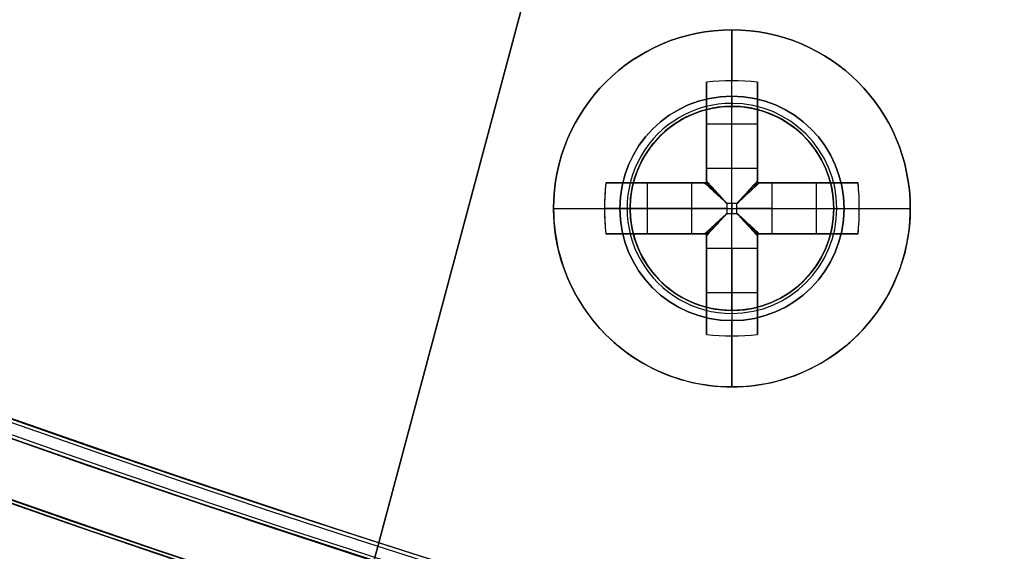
# Model space of a CAD drawing. Header units: millimetres. Extents: x -83 to 676, y -83 to 676.
# Tile 3 of 256: x 199 to 218, y 16 to 26. Entities that reach past the tile are written whole.
import ezdxf

# ---------------------------------------------------------------- set-up
doc = ezdxf.new("R2010")
doc.units = ezdxf.units.MM
doc.header["$MEASUREMENT"] = 0
doc.layers.add('IGES level 0', color=7, linetype='Continuous', true_color=0xff7878)

msp = doc.modelspace()

# ---------------------------------------------------------------- linework, layer by layer
at = {"layer": 'IGES level 0', "color": 254, "true_color": 0xcad1ee}
for p, q in [((187.0245230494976, -54.11249257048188, 48.0000000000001), (209.9300085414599, 31.3719430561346, 48.0000000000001)), ((209.9300085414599, 31.3719430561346, 47.0000000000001), (187.0245230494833, -54.11249257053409, 47.0000000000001)), ((213.2067234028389, 24.28229287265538, 47.0000000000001), (213.2067234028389, 24.28229287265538, 45.8000000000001)), ((213.5970663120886, 24.13245426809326, 48.0000000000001), (213.5970663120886, 24.13245426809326, 47.0000000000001)), ((213.5970663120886, 24.13245426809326, 47.0000000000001), (213.5970663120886, 24.13245426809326, 48.0000000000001)), ((210.9070722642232, 23.25842221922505, 48.0000000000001), (210.9070722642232, 23.25842221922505, 47)), ((210.7572336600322, 22.86807931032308, 45.8000000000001), (210.7572336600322, 22.86807931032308, 47.0000000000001)), ((210.7572336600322, 22.86807931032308, 47.0000000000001), (210.7572336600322, 22.86807931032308, 45.8000000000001)), ((214.6209369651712, 21.83280312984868, 47.0000000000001), (214.6209369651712, 21.83280312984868, 45.8000000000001)), ((214.6209369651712, 21.83280312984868, 45.8000000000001), (214.6209369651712, 21.83280312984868, 47.0000000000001)), ((214.4710983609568, 21.44246022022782, 48.0000000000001), (214.4710983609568, 21.44246022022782, 47.0000000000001)), ((211.7811043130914, 20.56842817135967, 47), (211.7811043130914, 20.56842817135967, 48.0000000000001)), ((211.7811043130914, 20.56842817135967, 48.0000000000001), (211.7811043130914, 20.56842817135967, 47.0000000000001)), ((212.1714472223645, 20.41858956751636, 47.0000000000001), (212.1714472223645, 20.41858956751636, 45.8000000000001))]:
    msp.add_line(p, q, dxfattribs=at)
at = {"layer": 'IGES level 0', "color": 140, "true_color": 0x00ccff}
for p, q in [((209.9300085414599, 31.3719430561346, 48.0000000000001), (187.0245230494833, -54.11249257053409, 48.0000000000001)), ((209.9300085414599, 31.3719430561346, 47.0000000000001), (187.0245230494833, -54.11249257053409, 47.0000000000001))]:
    msp.add_line(p, q, dxfattribs=at)
at = {"layer": 'IGES level 0', "color": 1, "true_color": 0xff0808}
for p, q in [((212.689085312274, 24.5504412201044, 48), (212.689085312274, 25.8504412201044, 48)), ((212.189085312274, 23.13673044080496, 48.46264704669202), (212.189085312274, 24.8250053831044, 50.130353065)), ((212.189085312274, 24.82500538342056, 50.1303530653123), (212.189085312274, 23.1367304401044, 48.462647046)), ((212.6890853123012, 23.1367304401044, 48.462647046), (212.6890853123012, 24.85044122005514, 50.15547900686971)), ((213.189085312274, 24.82500538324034, 50.1303530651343), (213.189085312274, 23.1367304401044, 48.462647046)), ((213.189085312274, 23.1367304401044, 48.462647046), (213.189085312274, 24.8250053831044, 50.130353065)), ((212.189085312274, 22.85044122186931, 49.69917704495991), (212.189085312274, 24.38851138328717, 49.69917704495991)), ((212.689085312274, 24.3504412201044, 47.8), (212.689085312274, 24.3504412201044, 40)), ((212.689085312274, 20.3504412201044, 40), (212.689085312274, 24.3504412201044, 40)), ((212.689085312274, 24.3504412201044, 40), (212.689085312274, 24.3504412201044, 47.8)), ((213.189085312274, 24.3885113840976, 49.69917704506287), (213.189085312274, 22.85044122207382, 49.69917704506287)), ((212.1890853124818, 24.00643447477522, 49.3217551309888), (213.189085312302, 24.00643447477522, 49.32175513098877)), ((212.189085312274, 23.83772330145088, 49.15509943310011), (212.189085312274, 23.83772330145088, 50.83023825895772)), ((213.189085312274, 23.83772330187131, 49.15509943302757), (213.189085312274, 23.83772330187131, 50.83023825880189)), ((212.189085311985, 23.1367304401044, 48.462647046), (213.189085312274, 23.1367304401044, 48.462647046)), ((212.189085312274, 23.1367304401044, 48.462647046), (213.189085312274, 23.1367304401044, 48.462647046)), ((210.2145211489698, 22.8504412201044, 50.1303530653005), (211.902796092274, 22.8504412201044, 48.462647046)), ((211.902796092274, 22.8504412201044, 48.462647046), (210.214521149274, 22.8504412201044, 50.130353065)), ((210.6510151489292, 22.8504412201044, 49.69917704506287), (212.189085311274, 22.8504412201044, 49.69917704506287)), ((211.0330920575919, 21.85044122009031, 49.3217551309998), (211.0330920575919, 22.85044122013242, 49.3217551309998)), ((211.2018032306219, 22.8504412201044, 49.15509943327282), (211.2018032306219, 22.8504412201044, 50.83023825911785)), ((211.902796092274, 21.8504412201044, 48.462647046), (211.902796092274, 22.8504412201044, 48.462647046)), ((211.902796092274, 21.8504412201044, 48.462647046), (211.902796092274, 22.8504412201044, 48.462647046)), ((212.189085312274, 22.8504412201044, 51.1281221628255), (212.189085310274, 22.8504412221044, 48.27023192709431)), ((212.189085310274, 22.8504412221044, 48.27023192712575), (212.189085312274, 22.8504412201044, 51.128122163)), ((213.189085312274, 22.8504412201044, 51.1281221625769), (213.189085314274, 22.8504412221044, 48.27023192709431)), ((213.1890853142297, 22.8504412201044, 49.69917704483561), (214.7271554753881, 22.8504412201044, 49.69917704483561)), ((213.189085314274, 22.8504412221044, 48.27023192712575), (213.189085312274, 22.8504412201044, 51.128122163)), ((213.475374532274, 22.8504412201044, 48.462647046), (215.163649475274, 22.8504412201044, 50.130353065)), ((213.475374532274, 22.8504412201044, 48.462647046), (213.475374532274, 21.8504412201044, 48.462647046)), ((215.1636494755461, 22.8504412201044, 50.1303530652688), (213.475374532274, 22.8504412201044, 48.462647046)), ((213.475374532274, 22.8504412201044, 48.462647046), (213.475374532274, 21.8504412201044, 48.462647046)), ((214.1763673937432, 22.8504412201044, 49.15509943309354), (214.1763673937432, 22.8504412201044, 50.83023825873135)), ((214.345078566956, 22.85044122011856, 49.32175513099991), (214.345078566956, 21.85044122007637, 49.32175513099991)), ((212.786670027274, 22.4480259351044, 48.179845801), (212.591500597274, 22.4480259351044, 48.179845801)), ((212.591500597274, 22.4480259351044, 48.179845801), (212.591500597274, 22.2528565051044, 48.179845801)), ((212.591500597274, 22.4480259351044, 48.179845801), (212.591500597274, 22.2528565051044, 48.179845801)), ((212.786670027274, 22.4480259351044, 48.179845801), (212.591500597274, 22.4480259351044, 48.179845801)), ((212.689085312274, 22.4480259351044, 48.179845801), (212.689085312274, 22.2528565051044, 48.179845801)), ((212.786670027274, 22.2528565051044, 48.179845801), (212.786670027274, 22.4480259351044, 48.179845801)), ((212.786670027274, 22.2528565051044, 48.179845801), (212.786670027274, 22.4480259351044, 48.179845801)), ((209.189085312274, 22.3504412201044, 48), (210.489085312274, 22.3504412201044, 48)), ((211.902796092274, 22.35044122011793, 48.462647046), (210.1890853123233, 22.35044122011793, 50.15547900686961)), ((210.689085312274, 22.35044122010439, 47.8), (210.689085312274, 22.35044122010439, 40)), ((210.689085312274, 22.3504412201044, 40), (214.689085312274, 22.3504412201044, 40)), ((212.591500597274, 22.3504412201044, 48.179845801), (212.786670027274, 22.3504412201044, 48.179845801)), ((212.591500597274, 22.2528565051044, 48.179845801), (212.786670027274, 22.2528565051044, 48.179845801)), ((212.591500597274, 22.2528565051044, 48.179845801), (212.786670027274, 22.2528565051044, 48.179845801)), ((213.475374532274, 22.35044122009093, 48.462647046), (215.1890853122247, 22.35044122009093, 50.15547900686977)), ((214.689085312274, 22.35044122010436, 47.80000000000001), (214.689085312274, 22.35044122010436, 40)), ((214.889085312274, 22.3504412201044, 48), (216.189085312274, 22.3504412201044, 48)), ((211.9027960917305, 21.8504412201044, 48.46264704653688), (210.214521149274, 21.8504412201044, 50.130353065)), ((210.214521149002, 21.8504412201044, 50.1303530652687), (211.902796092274, 21.8504412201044, 48.462647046)), ((212.1890853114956, 21.8504412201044, 49.69917704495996), (210.6510151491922, 21.8504412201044, 49.69917704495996)), ((211.2018032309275, 21.8504412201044, 49.15509943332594), (211.2018032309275, 21.8504412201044, 50.83023825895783)), ((212.189085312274, 21.8504412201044, 51.1281221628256), (212.189085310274, 21.8504412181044, 48.27023192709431)), ((212.189085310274, 21.8504412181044, 48.27023192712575), (212.189085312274, 21.8504412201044, 51.128122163)), ((212.189085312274, 20.31237105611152, 49.69917704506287), (212.189085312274, 21.8504412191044, 49.69917704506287)), ((213.189085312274, 21.8504412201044, 51.1281221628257), (213.189085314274, 21.8504412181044, 48.27023192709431)), ((213.189085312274, 21.85044121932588, 49.69917704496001), (213.189085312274, 20.31237105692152, 49.69917704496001)), ((213.189085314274, 21.8504412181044, 48.27023192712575), (213.189085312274, 21.8504412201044, 51.128122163)), ((214.7271554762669, 21.8504412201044, 49.69917704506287), (213.1890853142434, 21.8504412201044, 49.69917704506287)), ((215.1636494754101, 21.8504412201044, 50.1303530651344), (213.475374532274, 21.8504412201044, 48.462647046)), ((213.475374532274, 21.8504412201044, 48.462647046), (215.163649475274, 21.8504412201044, 50.130353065)), ((214.1763673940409, 21.8504412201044, 49.15509943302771), (214.1763673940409, 21.8504412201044, 50.83023825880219)), ((212.189085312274, 19.87587705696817, 50.1303530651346), (212.189085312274, 21.5641520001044, 48.462647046)), ((213.189085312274, 21.5641520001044, 48.462647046), (212.189085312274, 21.5641520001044, 48.462647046)), ((212.189085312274, 21.5641520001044, 48.462647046), (212.189085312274, 19.8758770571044, 50.130353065)), ((213.189085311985, 21.5641520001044, 48.462647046), (212.189085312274, 21.5641520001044, 48.462647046)), ((212.6890853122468, 21.5641520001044, 48.462647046), (212.6890853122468, 19.85044122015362, 50.15547900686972)), ((213.189085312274, 21.56415199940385, 48.46264704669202), (213.189085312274, 19.8758770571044, 50.130353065)), ((213.189085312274, 19.87587705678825, 50.1303530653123), (213.189085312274, 21.5641520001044, 48.462647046)), ((212.189085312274, 20.86315913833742, 49.15509943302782), (212.189085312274, 20.86315913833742, 50.83023825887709)), ((213.1890853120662, 20.69444796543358, 49.32175513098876), (212.189085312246, 20.69444796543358, 49.32175513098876)), ((213.189085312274, 20.86315913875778, 49.15509943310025), (213.189085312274, 20.86315913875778, 50.83023825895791)), ((212.689085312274, 20.3504412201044, 40), (212.689085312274, 20.3504412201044, 47.8)), ((212.689085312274, 20.3504412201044, 47.80000000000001), (212.689085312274, 20.3504412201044, 40)), ((212.689085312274, 18.8504412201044, 48), (212.689085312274, 20.1504412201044, 48))]:
    msp.add_line(p, q, dxfattribs=at)
at = {"layer": 'IGES level 0', "color": 153, "true_color": 0x5393cf}
for centre, radius in [((296.5, 296.5), 296.5), ((296.5, 296.5, -1.19999999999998), 296.5000000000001)]:
    msp.add_circle(centre, radius, dxfattribs=at)
at = {"layer": 'IGES level 0'}
for centre, radius in [((296.5, 296.5, 47), 296.5000000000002), ((296.5, 296.5), 296.5000000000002), ((296.5, 296.5, 47), 295.3000000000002), ((296.5, 296.5000000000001), 295.3000000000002)]:
    msp.add_circle(centre, radius, dxfattribs=at)
at = {"layer": 'IGES level 0', "color": 124, "true_color": 0x1aa180}
for centre, radius in [((296.5, 296.5, 47.0000000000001), 294.9999999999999), ((296.5, 296.5000000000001, 45.8000000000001), 294.9999999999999), ((212.6890853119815, 22.35044122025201, 47.0000000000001), 2.00000000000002), ((212.6890853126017, 22.35044122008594, 45.8000000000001), 1.999999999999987)]:
    msp.add_circle(centre, radius, dxfattribs=at)
at = {"layer": 'IGES level 0', "color": 1, "true_color": 0xff0808}
for centre, radius in [((212.689085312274, 22.35044122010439, 48), 3.5), ((212.689085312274, 22.35044122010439, 48), 2.199999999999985), ((212.689085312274, 22.3504412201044, 40), 1.999999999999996)]:
    msp.add_circle(centre, radius, dxfattribs=at)
at = {"layer": 'IGES level 0', "color": 140, "true_color": 0x00ccff}
for centre, radius in [((212.68908531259, 22.35044121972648, 48.0000000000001), 1.999999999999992), ((212.68908531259, 22.35044121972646, 47.0000000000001), 2.000000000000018)]:
    msp.add_circle(centre, radius, dxfattribs=at)
at = {"layer": 'IGES level 0'}
for centre, radius, start, end in [((296.5, 296.5), 296.5000000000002, 225, 45), ((296.5, 296.5, 47), 296.5000000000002, 224.9999999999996, 45), ((296.5, 296.5, 23.5), 296.5000000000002, 225, 45), ((296.5, 296.5000000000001, 47), 295.3000000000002, 224.9999999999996, 44.99999999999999), ((296.5, 296.5000000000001), 295.3000000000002, 225, 44.99999999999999), ((296.5, 296.5, 23.5), 295.3000000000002, 225, 45.00000000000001)]:
    msp.add_arc(centre, radius, start, end, dxfattribs=at)
at = {"layer": 'IGES level 0', "color": 153, "true_color": 0x5393cf}
for centre, radius, start in [((296.5, 296.5, -1.19999999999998), 296.5, 164.9999999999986), ((296.5000000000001, 296.5000000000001), 296.5000000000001, 164.9999999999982), ((296.5000000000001, 296.5, -0.59999999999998), 296.5000000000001, 164.9999999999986)]:
    msp.add_arc(centre, radius, start, 344.9999999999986, dxfattribs=at)
at = {"layer": 'IGES level 0', "color": 124, "true_color": 0x1aa180}
for centre, start in [((296.5, 296.5, 45.8000000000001), 164.9999999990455), ((296.4999999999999, 296.5, 47.0000000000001), 164.9999999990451), ((296.5000000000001, 296.5, 46.4000000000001), 164.9999999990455)]:
    msp.add_arc(centre, 294.9999999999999, start, 344.9999999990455, dxfattribs=at)
at = {"layer": 'IGES level 0', "color": 1, "true_color": 0xff0808}
for centre, radius, start, end in [((212.689085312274, 22.35044122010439, 48), 3.5, 2.326348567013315e-13, 179.9999999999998), ((212.689085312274, 22.35044122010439, 47.99999999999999), 2.200000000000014, 90, 270), ((212.6890853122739, 22.35044122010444, 48), 2.200000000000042, 270.0000000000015, 89.99999999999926), ((212.6890853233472, 22.35044122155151, 47.94142130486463), 2.058578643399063, 89.99999998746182, 269.9999999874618), ((212.689085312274, 22.35044122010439, 40.00000000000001), 2.000000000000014, 89.99999999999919, 270.0000000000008), ((212.689085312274, 22.35044122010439, 47.79999999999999), 1.999999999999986, 89.99999999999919, 270.0000000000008), ((212.689085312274, 22.3504412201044, 43.9), 2, 90, 270), ((212.689085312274, 22.35044122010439, 47.79999999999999), 1.999999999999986, 89.99999999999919, 270.0000000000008), ((212.6890853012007, 22.35044121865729, 47.94142140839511), 2.058578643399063, 269.9999999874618, 89.99999998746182), ((212.689085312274, 22.35044122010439, 47.80000000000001), 2.000000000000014, 269.9999999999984, 90.00000000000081), ((212.689085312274, 22.35044122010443, 40), 2.000000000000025, 269.9999999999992, 90.00000000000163), ((212.689085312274, 22.35044122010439, 47.80000000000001), 2.000000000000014, 269.9999999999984, 90.00000000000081), ((212.689085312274, 22.3504412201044, 43.90000000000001), 2, 269.9999999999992, 89.99999999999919), ((212.689085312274, 22.35044122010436, 48), 3.500000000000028, 179.9999999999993, 1.105015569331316e-12)]:
    msp.add_arc(centre, radius, start, end, dxfattribs=at)
at = {"layer": 'IGES level 0', "color": 1, "true_color": 0xff0808, "extrusion": (1, 0, 0)}
for centre, radius, start, end in [((22.3504412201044, 47.6859375, 212.689085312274), 3.514062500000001, 5.127540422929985, 44.64883656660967), ((22.35044122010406, 47.68593749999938, 212.1890853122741), 3.478309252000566, 44.64883655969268, 81.73521460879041), ((24.55044122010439, 47.8, 212.689085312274), 0.1999999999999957, 89.99999999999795, 180.000000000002), ((24.55044122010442, 47.79999999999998, 212.689085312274), 0.2000000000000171, 90.00000000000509, 179.9999999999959), ((22.4480259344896, 49.15984580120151, 212.189085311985), 0.980000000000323, 296.5595742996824, 314.6488366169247), ((22.44802593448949, 49.15984580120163, 212.189085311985), 0.9800000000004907, 296.5595742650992, 314.6488366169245), ((22.4480259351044, 49.159845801, 212.689085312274), 0.980000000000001, 270.0000000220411, 314.6488365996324), ((22.44802593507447, 49.15984580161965, 213.189085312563), 0.9799999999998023, 296.5595741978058, 314.648836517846), ((22.2528565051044, 49.159845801, 212.689085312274), 0.9799999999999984, 225.3511634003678, 269.9999999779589), ((22.35044122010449, 47.68593749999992, 213.1890853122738), 3.478309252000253, 98.26478539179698, 135.3511634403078), ((22.25285650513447, 49.1598458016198, 212.189085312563), 0.9800000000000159, 225.3511634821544, 243.4404257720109), ((22.25285650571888, 49.15984580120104, 213.189085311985), 0.9799999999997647, 225.3511633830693, 243.4404257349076), ((22.3504412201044, 47.6859375, 212.689085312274), 3.514062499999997, 135.3511634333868, 174.87245957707)]:
    msp.add_arc(centre, radius, start, end, dxfattribs=at)
at = {"layer": 'IGES level 0', "color": 1, "true_color": 0xff0808, "extrusion": (-3.648350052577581e-14, -0.7027596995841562, 0.71142730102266)}
msp.add_arc((212.6890853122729, 49.41246918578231, 18.21808845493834), 3.5140624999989, 81.81988236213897, 98.18011763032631, dxfattribs=at)
at = {"layer": 'IGES level 0', "color": 1, "true_color": 0xff0808, "extrusion": (-1.002020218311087e-14, -0.7027596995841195, 0.7114273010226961)}
msp.add_arc((212.6890853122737, 49.41246918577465, 18.21808845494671), 3.514062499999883, 81.81988236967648, 98.18011763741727, dxfattribs=at)
at = {"layer": 'IGES level 0', "color": 1, "true_color": 0xff0808, "extrusion": (1, 7.098404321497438e-14, 1.404759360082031e-13)}
msp.add_arc((22.35044122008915, 47.68593749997, 212.189085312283), 3.47830925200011, 44.64883656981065, 81.73521461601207, dxfattribs=at)
at = {"layer": 'IGES level 0', "color": 1, "true_color": 0xff0808, "extrusion": (1, -7.098404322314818e-14, -1.404759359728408e-13)}
msp.add_arc((22.35044122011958, 47.68593750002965, 213.1890853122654), 3.478309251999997, 44.64883655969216, 81.73521460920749, dxfattribs=at)
at = {"layer": 'IGES level 0', "color": 1, "true_color": 0xff0808, "extrusion": (1, 1.179422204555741e-13, 2.049199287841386e-13)}
msp.add_arc((22.35044122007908, 47.68593749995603, 213.1890853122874), 3.47830925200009, 44.64883656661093, 81.73521461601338, dxfattribs=at)
at = {"layer": 'IGES level 0', "color": 254, "true_color": 0xcad1ee}
for centre, radius, start, end in [((212.68908531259, 22.35044121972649, 48.0000000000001), 2.00000000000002, 62.9999999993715, 242.9999999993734), ((212.6890853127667, 22.35044122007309, 47), 2.000000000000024, 62.99999999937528, 242.9999999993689), ((212.68908531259, 22.35044121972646, 47.50000000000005), 1.999999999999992, 62.99999999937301, 242.999999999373), ((212.6890853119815, 22.35044122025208, 47.0000000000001), 1.999999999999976, 344.9999999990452, 164.9999999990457), ((212.6890853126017, 22.35044122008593, 45.8000000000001), 2.000000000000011, 344.9999999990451, 164.9999999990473), ((212.6890853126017, 22.35044122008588, 46.4000000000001), 1.999999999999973, 344.9999999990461, 164.9999999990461), ((212.68908531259, 22.35044121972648, 48.0000000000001), 1.999999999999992, 242.9999999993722, 62.99999999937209), ((212.6890853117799, 22.3504412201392, 47.0000000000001), 1.999999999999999, 243.0000000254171, 62.99999999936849), ((212.68908531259, 22.35044121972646, 47.5000000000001), 2.000000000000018, 242.9999999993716, 62.99999999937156), ((212.6890853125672, 22.35044121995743, 47.0000000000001), 2, 164.9999999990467, 345.0000000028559), ((212.6890853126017, 22.35044122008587, 45.8000000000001), 2.000000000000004, 164.9999999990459, 344.9999999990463), ((212.6890853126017, 22.35044122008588, 46.4000000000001), 2, 164.9999999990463, 344.9999999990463)]:
    msp.add_arc(centre, radius, start, end, dxfattribs=at)
at = {"layer": 'IGES level 0', "color": 1, "true_color": 0xff0808, "extrusion": (1, -1.357934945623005e-12, 1.896449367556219e-12)}
msp.add_arc((22.44802593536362, 49.15984580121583, 213.1890853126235), 0.9800000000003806, 296.5595742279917, 314.6488365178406, dxfattribs=at)
at = {"layer": 'IGES level 0', "color": 1, "true_color": 0xff0808, "extrusion": (0.7027596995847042, -1.654419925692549e-14, 0.7114273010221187)}
msp.add_arc((22.35044122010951, -117.8010668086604, 183.3943955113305), 3.514062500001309, 81.8198823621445, 98.18011763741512, dxfattribs=at)
at = {"layer": 'IGES level 0', "color": 1, "true_color": 0xff0808, "extrusion": (0.7027596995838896, 6.8586127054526e-14, 0.7114273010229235)}
msp.add_arc((22.3504412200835, -117.8010668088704, 183.3943955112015), 3.514062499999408, 81.81988236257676, 89.99999999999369, dxfattribs=at)
at = {"layer": 'IGES level 0', "color": 1, "true_color": 0xff0808, "extrusion": (-8.873005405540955e-15, 1, 1.755949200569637e-14)}
msp.add_arc((-212.6890853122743, 47.68593749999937, 22.85044122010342), 3.478309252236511, 44.64883656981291, 81.73521460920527, dxfattribs=at)
at = {"layer": 'IGES level 0', "color": 1, "true_color": 0xff0808, "extrusion": (1.146615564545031e-14, 1, 5.793975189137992e-15)}
msp.add_arc((-212.6890853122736, 47.68593750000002, 22.85044122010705), 3.478309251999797, 44.64883656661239, 81.73521461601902, dxfattribs=at)
at = {"layer": 'IGES level 0', "color": 1, "true_color": 0xff0808, "extrusion": (0, 1, 0)}
for centre, radius, start, end in [((-212.5915005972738, 49.15984580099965, 22.8504412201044), 0.9799999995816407, 296.559574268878, 314.6488365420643), ((-212.5915005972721, 49.15984580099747, 22.8504412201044), 0.9799999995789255, 296.5595742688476, 314.6488365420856), ((-212.7866700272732, 49.15984580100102, 22.8504412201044), 0.979999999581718, 225.3511634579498, 243.440425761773), ((-212.6890853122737, 47.68593750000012, 22.3504412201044), 3.514062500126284, 5.127540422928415, 44.64883656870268), ((-212.591500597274, 49.159845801, 22.3504412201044), 0.9799999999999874, 270.0000000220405, 314.6488365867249), ((-212.786670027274, 49.159845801, 22.3504412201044), 0.9799999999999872, 225.3511634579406, 269.9999999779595), ((-212.689085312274, 47.68593749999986, 21.8504412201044), 3.47830925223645, 44.64883656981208, 81.73521460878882)]:
    msp.add_arc(centre, radius, start, end, dxfattribs=at)
at = {"layer": 'IGES level 0', "color": 1, "true_color": 0xff0808, "extrusion": (8.873005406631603e-15, 1, 1.755949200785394e-14)}
msp.add_arc((-212.6890853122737, 47.6859374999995, 22.85044122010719), 3.478309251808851, 98.2647853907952, 135.351163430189, dxfattribs=at)
at = {"layer": 'IGES level 0', "color": 1, "true_color": 0xff0808, "extrusion": (5.733077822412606e-15, 1, -2.896987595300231e-15)}
msp.add_arc((-212.689085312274, 47.68593750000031, 22.85044122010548), 3.478309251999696, 98.2647853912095, 135.3511634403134, dxfattribs=at)
at = {"layer": 'IGES level 0', "color": 1, "true_color": 0xff0808, "extrusion": (1.69741868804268e-13, 1, -2.3705617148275e-13)}
msp.add_arc((-212.7866700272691, 49.15984580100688, 22.85044122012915), 0.9799999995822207, 225.3511634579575, 243.4404257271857, dxfattribs=at)
at = {"layer": 'IGES level 0', "color": 1, "true_color": 0xff0808, "extrusion": (-0.7027596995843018, 1.654419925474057e-14, 0.7114273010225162)}
msp.add_arc((-22.35044122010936, 184.8245770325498, -115.5442398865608), 3.514062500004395, 81.81988236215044, 98.18011763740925, dxfattribs=at)
at = {"layer": 'IGES level 0', "color": 1, "true_color": 0xff0808, "extrusion": (-0.7027596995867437, -2.182829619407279e-13, 0.7114273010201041)}
msp.add_arc((-22.35044122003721, 184.8245770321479, -115.5442398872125), 3.514062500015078, 89.9999999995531, 98.18011763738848, dxfattribs=at)
at = {"layer": 'IGES level 0', "color": 1, "true_color": 0xff0808, "extrusion": (0.6893710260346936, -0.6893710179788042, -0.2225650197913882)}
msp.add_arc((166.1980422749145, 76.92904415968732, 119.9475201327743), 0.07999999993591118, 257.4402697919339, 282.5475229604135, dxfattribs=at)
at = {"layer": 'IGES level 0', "color": 1, "true_color": 0xff0808, "extrusion": (0.6893710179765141, 0.6893710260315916, 0.2225650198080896)}
msp.add_arc((-134.589746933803, 9.984203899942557, 173.2958642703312), 0.07999999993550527, 257.4524770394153, 282.5597302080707, dxfattribs=at)
at = {"layer": 'IGES level 0', "color": 1, "true_color": 0xff0808, "extrusion": (0.7027050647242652, -0.7027050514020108, -0.111405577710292)}
msp.add_arc((166.1980417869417, 62.92693307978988, 128.0390737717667), 0.0800000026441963, 263.7148036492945, 276.3568539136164, dxfattribs=at)
at = {"layer": 'IGES level 0', "color": 1, "true_color": 0xff0808, "extrusion": (0.7027050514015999, 0.7027050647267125, 0.1114055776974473)}
msp.add_arc((-134.5897475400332, 29.41749564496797, 170.8763186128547), 0.08000000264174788, 263.643146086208, 276.2851963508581, dxfattribs=at)
at = {"layer": 'IGES level 0', "color": 1, "true_color": 0xff0808, "extrusion": (-1.305715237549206e-14, 1, 1.265055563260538e-14)}
msp.add_arc((-212.6890853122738, 47.68593749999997, 22.35044122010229), 3.514062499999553, 5.127540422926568, 44.64883656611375, dxfattribs=at)
at = {"layer": 'IGES level 0', "color": 1, "true_color": 0xff0808, "extrusion": (0.7027596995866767, 3.005053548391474e-13, 0.7114273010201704)}
msp.add_arc((22.35044122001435, -117.8010668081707, 183.3943955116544), 3.51406250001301, 89.99999999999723, 98.18011763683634, dxfattribs=at)
at = {"layer": 'IGES level 0', "color": 1, "true_color": 0xff0808, "extrusion": (2.188297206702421e-10, 1, 2.877980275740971e-11)}
msp.add_arc((-210.4890853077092, 47.79999999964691, 22.35044126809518), 0.199999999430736, 89.99999975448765, 180.0000002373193, dxfattribs=at)
at = {"layer": 'IGES level 0', "color": 1, "true_color": 0xff0808, "extrusion": (2.188327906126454e-10, 1, -2.877958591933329e-11)}
msp.add_arc((-214.8890853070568, 47.80000000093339, 22.35044126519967), 0.199999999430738, 359.9999997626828, 90.00000024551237, dxfattribs=at)
at = {"layer": 'IGES level 0', "color": 1, "true_color": 0xff0808, "extrusion": (-0.7027596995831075, -1.471955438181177e-13, 0.711427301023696)}
msp.add_arc((-22.35044122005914, 184.8245770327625, -115.5442398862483), 3.514062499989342, 81.81988236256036, 90.00000000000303, dxfattribs=at)
at = {"layer": 'IGES level 0', "color": 1, "true_color": 0xff0808, "extrusion": (-1.557408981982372e-14, 1, -7.22534980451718e-15)}
msp.add_arc((-212.6890853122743, 47.68593750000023, 22.35044122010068), 3.514062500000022, 135.3511634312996, 174.8724595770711, dxfattribs=at)
at = {"layer": 'IGES level 0', "color": 1, "true_color": 0xff0808, "extrusion": (-4.640873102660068e-15, 1, -1.03941821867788e-14)}
msp.add_arc((-212.6890853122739, 47.68593750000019, 22.3504412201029), 3.514062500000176, 135.351163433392, 174.8724595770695, dxfattribs=at)
at = {"layer": 'IGES level 0', "color": 1, "true_color": 0xff0808, "extrusion": (0.7027050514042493, 0.7027050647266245, -0.1114055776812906)}
msp.add_arc((-134.5897475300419, 66.44827335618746, 159.4506071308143), 0.08000000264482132, 263.7148036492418, 276.356853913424, dxfattribs=at)
at = {"layer": 'IGES level 0', "color": 1, "true_color": 0xff0808, "extrusion": (0.7027050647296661, -0.702705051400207, 0.1114055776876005)}
msp.add_arc((166.1980417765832, 32.93883592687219, 139.46478525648), 0.08000000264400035, 263.6431460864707, 276.2851963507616, dxfattribs=at)
at = {"layer": 'IGES level 0', "color": 1, "true_color": 0xff0808, "extrusion": (5.733077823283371e-15, 1, 2.896987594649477e-15)}
msp.add_arc((-212.6890853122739, 47.68593749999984, 21.85044122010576), 3.478309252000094, 44.64883656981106, 81.73521461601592, dxfattribs=at)
at = {"layer": 'IGES level 0', "color": 1, "true_color": 0xff0808, "extrusion": (7.549611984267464e-14, 1, 1.252408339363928e-13)}
msp.add_arc((-212.5915005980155, 49.15984580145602, 21.85044122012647), 0.9799999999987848, 296.5595742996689, 314.6488365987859, dxfattribs=at)
at = {"layer": 'IGES level 0', "color": 1, "true_color": 0xff0808, "extrusion": (7.549611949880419e-14, 1, 1.252408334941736e-13)}
msp.add_arc((-212.5915005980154, 49.15984580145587, 21.85044122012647), 0.9799999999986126, 296.5595742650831, 314.6488365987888, dxfattribs=at)
at = {"layer": 'IGES level 0', "color": 1, "true_color": 0xff0808, "extrusion": (1, -7.098404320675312e-14, 1.404759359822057e-13)}
msp.add_arc((22.35044122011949, 47.68593749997, 212.1890853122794), 3.478309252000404, 98.26478538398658, 135.3511634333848, dxfattribs=at)
at = {"layer": 'IGES level 0', "color": 1, "true_color": 0xff0808, "extrusion": (1, 1.179422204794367e-13, -2.049199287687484e-13)}
msp.add_arc((22.35044122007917, 47.68593750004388, 212.1890853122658), 3.478309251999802, 98.26478539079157, 135.3511634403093, dxfattribs=at)
at = {"layer": 'IGES level 0', "color": 1, "true_color": 0xff0808, "extrusion": (0.6893710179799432, 0.6893710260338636, -0.2225650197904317)}
msp.add_arc((-134.5897469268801, 83.96394503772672, 150.7630114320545), 0.07999999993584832, 257.440269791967, 282.5475229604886, dxfattribs=at)
at = {"layer": 'IGES level 0', "color": 1, "true_color": 0xff0808, "extrusion": (0.6893710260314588, -0.6893710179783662, 0.222565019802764)}
msp.add_arc((166.198042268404, 17.01910477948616, 142.4803729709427), 0.07999999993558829, 257.4524770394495, 282.559730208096, dxfattribs=at)
at = {"layer": 'IGES level 0', "color": 1, "true_color": 0xff0808, "extrusion": (8.873005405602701e-15, 1, 1.755949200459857e-14)}
msp.add_arc((-212.6890853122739, 47.68593749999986, 21.85044122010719), 3.478309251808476, 98.26478539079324, 135.3511634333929, dxfattribs=at)
at = {"layer": 'IGES level 0', "color": 1, "true_color": 0xff0808, "extrusion": (1, -7.098404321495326e-14, 1.404759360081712e-13)}
msp.add_arc((22.3504412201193, 47.68593749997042, 213.1890853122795), 3.478309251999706, 98.26478538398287, 135.3511634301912, dxfattribs=at)
at = {"layer": 'IGES level 0', "color": 1, "true_color": 0xff0808, "extrusion": (5.733077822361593e-15, 1, -2.896987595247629e-15)}
msp.add_arc((-212.6890853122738, 47.68593750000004, 21.85044122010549), 3.478309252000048, 98.26478539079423, 135.3511634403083, dxfattribs=at)
at = {"layer": 'IGES level 0', "color": 1, "true_color": 0xff0808, "extrusion": (-9.42457484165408e-14, 1, 1.118153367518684e-13)}
msp.add_arc((-212.7866700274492, 49.15984580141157, 21.8504412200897), 0.979999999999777, 225.3511634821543, 243.4404257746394, dxfattribs=at)
at = {"layer": 'IGES level 0', "color": 1, "true_color": 0xff0808, "extrusion": (-9.424574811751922e-14, 1, 1.118153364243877e-13)}
msp.add_arc((-212.7866700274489, 49.15984580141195, 21.8504412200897), 0.9800000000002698, 225.351163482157, 243.4404258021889, dxfattribs=at)
at = {"layer": 'IGES level 0', "color": 1, "true_color": 0xff0808, "extrusion": (1, 1.357934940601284e-12, 1.896449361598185e-12)}
msp.add_arc((22.25285650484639, 49.15984580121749, 212.1890853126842), 0.9800000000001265, 225.3511634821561, 243.4404258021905, dxfattribs=at)
at = {"layer": 'IGES level 0', "color": 1, "true_color": 0xff0808, "extrusion": (1, 1.357934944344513e-12, 1.896449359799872e-12)}
msp.add_arc((22.25285650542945, 49.15984580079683, 213.1890853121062), 0.9799999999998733, 225.3511633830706, 243.4404257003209, dxfattribs=at)
at = {"layer": 'IGES level 0', "color": 1, "true_color": 0xff0808, "extrusion": (1, 3.430803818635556e-13, 3.430803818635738e-13)}
msp.add_arc((20.15044122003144, 47.79999999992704, 212.6890853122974), 0.1999999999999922, 0, 90.00000000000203, dxfattribs=at)
at = {"layer": 'IGES level 0', "color": 1, "true_color": 0xff0808, "extrusion": (1, -3.430803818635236e-13, -3.430803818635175e-13)}
msp.add_arc((20.15044122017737, 47.80000000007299, 212.6890853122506), 0.1999999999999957, 359.999999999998, 90.00000000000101, dxfattribs=at)
at = {"layer": 'IGES level 0', "color": 1, "true_color": 0xff0808, "extrusion": (5.026794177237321e-15, 0.7027596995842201, 0.7114273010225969)}
msp.add_arc((-212.6890853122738, 17.61104103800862, 49.63206716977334), 3.514062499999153, 81.81988236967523, 98.18011763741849, dxfattribs=at)
at = {"layer": 'IGES level 0', "color": 1, "true_color": 0xff0808, "extrusion": (2.649762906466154e-14, 0.7027596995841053, 0.7114273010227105)}
msp.add_arc((-212.689085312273, 17.61104103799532, 49.63206716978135), 3.514062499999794, 81.81988236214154, 98.18011763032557, dxfattribs=at)
at = {"layer": 'IGES level 0', "color": 1, "true_color": 0xff0808}
for points, knots in [([(212.1890853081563, 22.85044122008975, 48.27023192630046), (212.1819216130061, 22.850547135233, 48.27194940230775), (212.1748671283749, 22.8505394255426, 48.27413955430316), (212.1629971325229, 22.85048668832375, 48.27870862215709), (212.1580854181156, 22.85045247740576, 48.28088075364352), (212.1533150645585, 22.8504412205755, 48.28326526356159)], [0, 0, 0, 0, 2.19590937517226e-05, 2.19590937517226e-05, 3.8070700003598e-05, 3.8070700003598e-05, 3.8070700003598e-05, 3.8070700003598e-05]), ([(212.1533150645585, 22.8504412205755, 48.28326526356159), (212.1980964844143, 22.80924715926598, 48.26088148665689), (212.2439306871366, 22.76716018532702, 48.24225162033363), (212.3390852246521, 22.67985525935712, 48.2115291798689), (212.3884665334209, 22.63458355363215, 48.19979287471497), (212.4890452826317, 22.54229068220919, 48.18385183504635), (212.5402550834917, 22.49525435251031, 48.17984880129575), (212.5915005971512, 22.44802593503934, 48.17984580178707)], [0, 0, 0, 0, 0.3202572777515, 0.3202572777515, 0.6558253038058, 0.6558253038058, 1, 1, 1, 1]), ([(212.1533150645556, 22.8504412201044, 48.28326526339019), (212.1692209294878, 22.8358093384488, 48.27531423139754), (212.1858084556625, 22.82055351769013, 48.26756814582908), (212.2197584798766, 22.78936736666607, 48.25290251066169), (212.2371107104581, 22.77344576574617, 48.2459755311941), (212.2723336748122, 22.7411486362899, 48.23308541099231), (212.2902048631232, 22.72477233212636, 48.22712429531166), (212.3241834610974, 22.69360987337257, 48.21685869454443), (212.3402903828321, 22.67882627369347, 48.21244812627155), (212.3736675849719, 22.64811313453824, 48.20419303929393), (212.3914708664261, 22.63175669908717, 48.2002956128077), (212.4276996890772, 22.59849525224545, 48.19346050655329), (212.4460990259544, 22.58161413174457, 48.190501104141), (212.4845706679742, 22.5463143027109, 48.18550099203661), (212.5046642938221, 22.52787653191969, 48.18347386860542), (212.5448625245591, 22.49095323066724, 48.18076694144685), (212.564820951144, 22.47260541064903, 48.17998740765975), (212.5875991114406, 22.45162121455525, 48.17985164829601), (212.5895460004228, 22.44982731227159, 48.17984580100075), (212.591500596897, 22.4480259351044, 48.179845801)], [0, 0, 0, 0, 0.129052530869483, 0.129052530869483, 0.256754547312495, 0.256754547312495, 0.384689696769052, 0.384689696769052, 0.5, 0.5, 0.626455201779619, 0.626455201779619, 0.749753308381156, 0.749753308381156, 0.874876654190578, 0.874876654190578, 0.989347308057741, 0.989347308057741, 1, 1, 1, 1]), ([(212.1872476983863, 22.85046599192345, 48.27068337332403), (212.2231333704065, 22.81125036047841, 48.25293001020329), (212.2830161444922, 22.74588636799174, 48.22846143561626), (212.343954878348, 22.67949518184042, 48.21130912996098), (212.3678439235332, 22.65348749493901, 48.205707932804)], [0.04405975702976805, 0.04405975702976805, 0.04405975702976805, 0.04405975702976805, 0.3202572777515, 0.4969999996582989, 0.4969999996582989, 0.4969999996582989, 0.4969999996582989]), ([(212.1890853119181, 22.88621146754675, 48.28326526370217), (212.1890604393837, 22.87940240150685, 48.27986168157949), (212.1889992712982, 22.87231229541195, 48.27689758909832), (212.1889912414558, 22.86023838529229, 48.27281580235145), (212.1890126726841, 22.85536657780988, 48.27141272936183), (212.1890853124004, 22.85044122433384, 48.27023192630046)], [0, 0, 0, 0, 2.29734093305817e-05, 2.29734093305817e-05, 3.807069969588e-05, 3.807069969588e-05, 3.807069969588e-05, 3.807069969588e-05]), ([(212.591500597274, 22.4480259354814, 48.179845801), (212.5729082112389, 22.46827097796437, 48.17984580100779), (212.5552828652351, 22.48748829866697, 48.18046892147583), (212.5206382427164, 22.5252655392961, 48.18269974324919), (212.5037283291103, 22.5437069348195, 48.1843673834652), (212.4709119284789, 22.57947466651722, 48.18852878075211), (212.4550620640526, 22.59673902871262, 48.19104997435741), (212.4239377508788, 22.6306089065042, 48.1968435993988), (212.4087318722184, 22.64713857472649, 48.20014752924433), (212.3864452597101, 22.67133562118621, 48.20558976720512), (212.3789748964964, 22.67944088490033, 48.20752508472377), (212.3565388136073, 22.70376570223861, 48.2136526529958), (212.3410989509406, 22.72056737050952, 48.21833859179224), (212.3106212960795, 22.75377458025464, 48.22860607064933), (212.2955925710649, 22.77016813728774, 48.23414344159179), (212.26576610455, 22.80269344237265, 48.24611112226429), (212.2509682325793, 22.81882490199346, 48.25254078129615), (212.22179746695, 22.85060086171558, 48.26618083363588), (212.2074349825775, 22.86623325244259, 48.27340168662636), (212.1921120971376, 22.88291580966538, 48.28162360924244), (212.1905951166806, 22.88456748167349, 48.28244346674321), (212.189085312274, 22.8862114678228, 48.28326526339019)], [0, 0, 0, 0, 0.101613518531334, 0.101613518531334, 0.209672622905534, 0.209672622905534, 0.321552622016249, 0.321552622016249, 0.439035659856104, 0.439035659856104, 0.5, 0.5, 0.625, 0.625, 0.744933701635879, 0.744933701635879, 0.864796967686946, 0.864796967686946, 0.986554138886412, 0.986554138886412, 1, 1, 1, 1]), ([(213.1890853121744, 22.8862114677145, 48.28326526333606), (213.1744534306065, 22.87030560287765, 48.27531423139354), (213.1591976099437, 22.85371807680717, 48.26756814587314), (213.1280114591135, 22.81976805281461, 48.25290251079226), (213.112089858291, 22.80241582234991, 48.24597553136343), (213.0797927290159, 22.76719285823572, 48.23308541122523), (213.0634164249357, 22.74932167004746, 48.22712429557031), (213.0322539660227, 22.71534307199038, 48.21685869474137), (213.0174703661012, 22.69923615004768, 48.2124481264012), (212.9867572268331, 22.66585894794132, 48.20419303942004), (212.9704007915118, 22.64805566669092, 48.20029561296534), (212.9371393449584, 22.61182684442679, 48.19346050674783), (212.9202582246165, 22.59342750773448, 48.19050110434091), (212.8849583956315, 22.5549558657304, 48.18550099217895), (212.8665206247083, 22.53486223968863, 48.18347386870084), (212.8295973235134, 22.49466400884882, 48.18076694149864), (212.8112495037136, 22.47470558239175, 48.1799874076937), (212.7902653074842, 22.45192742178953, 48.17985164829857), (212.7884714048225, 22.44998053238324, 48.17984580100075), (212.786670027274, 22.4480259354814, 48.179845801)], [2.92873873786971e-10, 2.92873873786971e-10, 2.92873873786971e-10, 2.92873873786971e-10, 0.129052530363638, 0.129052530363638, 0.256754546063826, 0.256754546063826, 0.384689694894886, 0.384689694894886, 0.5, 0.5, 0.626455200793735, 0.626455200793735, 0.749753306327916, 0.749753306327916, 0.874876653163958, 0.874876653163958, 0.989347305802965, 0.989347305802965, 1, 1, 1, 1]), ([(213.1890853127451, 22.88621146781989, 48.28326526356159), (213.1478912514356, 22.84143004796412, 48.26088148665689), (213.1058042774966, 22.79559584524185, 48.24225162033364), (213.0184993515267, 22.70044130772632, 48.2115291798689), (212.9732276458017, 22.65105999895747, 48.19979287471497), (212.8809347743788, 22.55048124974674, 48.18385183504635), (212.8338984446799, 22.49927144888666, 48.17984880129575), (212.7866700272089, 22.44802593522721, 48.17984580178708)], [0, 0, 0, 0, 0.3202572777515, 0.3202572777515, 0.6558253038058, 0.6558253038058, 1, 1, 1, 1]), ([(212.786670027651, 22.4480259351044, 48.179845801), (212.806915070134, 22.46661832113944, 48.17984580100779), (212.8261323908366, 22.48424366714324, 48.18046892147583), (212.8639096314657, 22.51888828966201, 48.18269974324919), (212.8823510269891, 22.53579820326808, 48.1843673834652), (212.9181187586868, 22.56861460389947, 48.18852878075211), (212.9353831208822, 22.5844644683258, 48.19104997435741), (212.9692529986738, 22.61558878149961, 48.1968435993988), (212.9857826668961, 22.63079466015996, 48.20014752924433), (213.0099797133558, 22.65308127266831, 48.20558976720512), (213.0180849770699, 22.660551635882, 48.20752508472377), (213.0424097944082, 22.68298771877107, 48.2136526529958), (213.0592114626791, 22.69842758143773, 48.21833859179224), (213.0924186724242, 22.7289052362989, 48.22860607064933), (213.1088122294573, 22.74393396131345, 48.23414344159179), (213.1413375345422, 22.7737604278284, 48.24611112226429), (213.1574689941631, 22.78855829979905, 48.25254078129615), (213.1892449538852, 22.81772906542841, 48.26618083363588), (213.2048773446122, 22.83209154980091, 48.27340168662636), (213.221559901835, 22.84741443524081, 48.28162360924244), (213.2232115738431, 22.84893141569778, 48.28244346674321), (213.2248555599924, 22.8504412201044, 48.28326526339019)], [0, 0, 0, 0, 0.101613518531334, 0.101613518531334, 0.209672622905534, 0.209672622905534, 0.321552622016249, 0.321552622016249, 0.439035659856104, 0.439035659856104, 0.5, 0.5, 0.625, 0.625, 0.744933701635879, 0.744933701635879, 0.864796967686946, 0.864796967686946, 0.986554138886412, 0.986554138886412, 1, 1, 1, 1]), ([(213.1891100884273, 22.85227883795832, 48.27068337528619), (213.1498944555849, 22.81639316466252, 48.25293001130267), (213.0845304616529, 22.75651038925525, 48.22846143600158), (213.01813927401, 22.6955716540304, 48.21130912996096), (212.9921315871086, 22.67168260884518, 48.20570793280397)], [0.04405974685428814, 0.04405974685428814, 0.04405974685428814, 0.04405974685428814, 0.3202572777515, 0.4969999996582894, 0.4969999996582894, 0.4969999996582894, 0.4969999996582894]), ([(213.1890853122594, 22.85044122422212, 48.27023192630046), (213.1891912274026, 22.8576049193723, 48.27194940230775), (213.1891835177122, 22.86465940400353, 48.27413955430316), (213.1891307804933, 22.87652939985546, 48.27870862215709), (213.1890965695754, 22.88144111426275, 48.28088075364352), (213.1890853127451, 22.88621146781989, 48.28326526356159)], [0, 0, 0, 0, 2.19590937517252e-05, 2.19590937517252e-05, 3.80707000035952e-05, 3.80707000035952e-05, 3.80707000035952e-05, 3.80707000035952e-05]), ([(213.2248555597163, 22.85044122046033, 48.28326526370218), (213.2180464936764, 22.85046609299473, 48.27986168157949), (213.2109563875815, 22.85052726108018, 48.27689758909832), (213.1988824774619, 22.85053529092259, 48.27281580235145), (213.1940106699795, 22.8505138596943, 48.27141272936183), (213.1890853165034, 22.85044121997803, 48.27023192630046)], [0, 0, 0, 0, 2.29734093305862e-05, 2.29734093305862e-05, 3.80706996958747e-05, 3.80706996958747e-05, 3.80706996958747e-05, 3.80706996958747e-05]), ([(212.591500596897, 22.2528565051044, 48.179845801), (212.571255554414, 22.23426411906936, 48.17984580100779), (212.5520382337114, 22.21663877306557, 48.18046892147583), (212.5142609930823, 22.18199415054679, 48.18269974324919), (212.4958195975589, 22.16508423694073, 48.1843673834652), (212.4600518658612, 22.13226783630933, 48.18852878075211), (212.4427875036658, 22.116417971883, 48.19104997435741), (212.4089176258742, 22.08529365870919, 48.1968435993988), (212.3923879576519, 22.07008778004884, 48.20014752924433), (212.3681909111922, 22.0478011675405, 48.20558976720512), (212.3600856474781, 22.0403308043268, 48.20752508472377), (212.3357608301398, 22.01789472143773, 48.2136526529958), (212.3189591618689, 22.00245485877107, 48.21833859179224), (212.2857519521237, 21.9719772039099, 48.22860607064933), (212.2693583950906, 21.95694847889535, 48.23414344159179), (212.2368330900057, 21.9271220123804, 48.24611112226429), (212.2207016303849, 21.91232414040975, 48.25254078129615), (212.1889256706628, 21.8831533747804, 48.26618083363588), (212.1732932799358, 21.86879089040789, 48.27340168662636), (212.156610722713, 21.85346800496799, 48.28162360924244), (212.1549590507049, 21.85195102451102, 48.28244346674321), (212.1533150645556, 21.8504412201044, 48.28326526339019)], [0, 0, 0, 0, 0.101613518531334, 0.101613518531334, 0.209672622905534, 0.209672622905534, 0.321552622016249, 0.321552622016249, 0.439035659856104, 0.439035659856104, 0.5, 0.5, 0.625, 0.625, 0.744933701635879, 0.744933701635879, 0.864796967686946, 0.864796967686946, 0.986554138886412, 0.986554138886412, 1, 1, 1, 1]), ([(212.189085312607, 21.81467097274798, 48.28326526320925), (212.2037171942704, 21.8305768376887, 48.27531423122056), (212.2189730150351, 21.84716436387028, 48.26756814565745), (212.2501591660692, 21.88111438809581, 48.25290251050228), (212.266080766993, 21.89846661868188, 48.24597553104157), (212.2983778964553, 21.9336895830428, 48.23308541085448), (212.3147542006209, 21.95156077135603, 48.22712429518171), (212.3459166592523, 21.98553936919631, 48.21685869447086), (212.360700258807, 22.00164629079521, 48.21244812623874), (212.3914133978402, 22.03502349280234, 48.20419303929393), (212.4077698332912, 22.05282677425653, 48.2002956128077), (212.4410312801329, 22.08905559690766, 48.19346050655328), (212.4579124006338, 22.10745493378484, 48.190501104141), (212.4932122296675, 22.14592657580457, 48.18550099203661), (212.5116500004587, 22.16602020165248, 48.18347386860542), (212.5485733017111, 22.20621843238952, 48.18076694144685), (212.5669211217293, 22.22617685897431, 48.17998740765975), (212.5879053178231, 22.24895501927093, 48.17985164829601), (212.5896992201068, 22.25090190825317, 48.17984580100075), (212.591500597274, 22.2528565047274, 48.179845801)], [9.78959298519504e-10, 9.78959298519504e-10, 9.78959298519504e-10, 9.78959298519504e-10, 0.129052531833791, 0.129052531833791, 0.256754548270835, 0.256754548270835, 0.384689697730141, 0.384689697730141, 0.5, 0.5, 0.626455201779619, 0.626455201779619, 0.74975330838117, 0.74975330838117, 0.874876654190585, 0.874876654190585, 0.98934730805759, 0.98934730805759, 1, 1, 1, 1]), ([(212.1890853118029, 21.81467097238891, 48.28326526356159), (212.2302793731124, 21.85945239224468, 48.26088148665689), (212.2723663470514, 21.90528659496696, 48.24225162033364), (212.3596712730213, 22.00044113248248, 48.2115291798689), (212.4049429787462, 22.04982244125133, 48.19979287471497), (212.4972358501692, 22.15040119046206, 48.18385183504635), (212.5442721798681, 22.20161099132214, 48.17984880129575), (212.591500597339, 22.25285650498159, 48.17984580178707)], [0, 0, 0, 0, 0.3202572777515, 0.3202572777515, 0.6558253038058, 0.6558253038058, 1, 1, 1, 1]), ([(213.2248555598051, 21.85044122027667, 48.28326526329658), (213.2089496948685, 21.86507310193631, 48.27531423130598), (213.1923621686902, 21.88032892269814, 48.26756814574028), (213.1584121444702, 21.91151507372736, 48.25290251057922), (213.1410599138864, 21.92743667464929, 48.24597553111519), (213.1058369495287, 21.95973380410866, 48.233085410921), (213.0879657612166, 21.97611010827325, 48.22712429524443), (213.0539871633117, 22.00727256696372, 48.21685869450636), (213.0378802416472, 22.0220561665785, 48.21244812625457), (213.004503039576, 22.05276930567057, 48.20419303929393), (212.9866997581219, 22.06912574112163, 48.2002956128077), (212.9504709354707, 22.10238718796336, 48.19346050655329), (212.9320715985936, 22.11926830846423, 48.190501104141), (212.8935999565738, 22.1545681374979, 48.18550099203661), (212.8735063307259, 22.17300590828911, 48.18347386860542), (212.8333080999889, 22.20992920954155, 48.18076694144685), (212.813349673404, 22.22827702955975, 48.17998740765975), (212.7905715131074, 22.24926122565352, 48.17985164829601), (212.7886246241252, 22.25105512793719, 48.17984580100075), (212.786670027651, 22.2528565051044, 48.179845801)], [5.06472411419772e-10, 5.06472411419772e-10, 5.06472411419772e-10, 5.06472411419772e-10, 0.129052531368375, 0.129052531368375, 0.25675454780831, 0.25675454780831, 0.384689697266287, 0.384689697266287, 0.5, 0.5, 0.626455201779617, 0.626455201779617, 0.749753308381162, 0.749753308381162, 0.874876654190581, 0.874876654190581, 0.989347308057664, 0.989347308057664, 1, 1, 1, 1]), ([(212.786670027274, 22.2528565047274, 48.179845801), (212.805262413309, 22.23261146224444, 48.17984580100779), (212.8228877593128, 22.21339414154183, 48.18046892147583), (212.8575323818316, 22.1756169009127, 48.18269974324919), (212.8744422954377, 22.1571755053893, 48.1843673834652), (212.9072586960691, 22.12140777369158, 48.18852878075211), (212.9231085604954, 22.10414341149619, 48.19104997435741), (212.9542328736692, 22.0702735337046, 48.1968435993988), (212.9694387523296, 22.05374386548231, 48.20014752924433), (212.9917253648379, 22.0295468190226, 48.20558976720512), (212.9991957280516, 22.02144155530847, 48.20752508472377), (213.0216318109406, 21.99711673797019, 48.2136526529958), (213.0370716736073, 21.98031506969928, 48.21833859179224), (213.0675493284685, 21.94710785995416, 48.22860607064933), (213.082578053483, 21.93071430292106, 48.23414344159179), (213.112404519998, 21.89818899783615, 48.24611112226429), (213.1272023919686, 21.88205753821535, 48.25254078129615), (213.156373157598, 21.85028157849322, 48.26618083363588), (213.1707356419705, 21.83464918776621, 48.27340168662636), (213.1860585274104, 21.81796663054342, 48.28162360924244), (213.1875755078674, 21.81631495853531, 48.28244346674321), (213.189085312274, 21.814670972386, 48.28326526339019)], [0, 0, 0, 0, 0.101613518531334, 0.101613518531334, 0.209672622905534, 0.209672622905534, 0.321552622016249, 0.321552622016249, 0.439035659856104, 0.439035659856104, 0.5, 0.5, 0.625, 0.625, 0.744933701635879, 0.744933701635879, 0.864796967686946, 0.864796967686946, 0.986554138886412, 0.986554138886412, 1, 1, 1, 1]), ([(213.2248555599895, 21.8504412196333, 48.28326526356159), (213.1800741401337, 21.89163528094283, 48.26088148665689), (213.1342399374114, 21.93372225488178, 48.24225162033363), (213.0390853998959, 22.02102718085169, 48.2115291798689), (212.9897040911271, 22.06629888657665, 48.19979287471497), (212.8891253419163, 22.15859175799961, 48.18385183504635), (212.8379155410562, 22.20562808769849, 48.17984880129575), (212.7866700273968, 22.25285650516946, 48.17984580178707)], [0, 0, 0, 0, 0.3202572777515, 0.3202572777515, 0.6558253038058, 0.6558253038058, 1, 1, 1, 1]), ([(212.1890605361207, 21.84860360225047, 48.2706833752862), (212.2282761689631, 21.88448927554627, 48.25293001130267), (212.2936401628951, 21.94437205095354, 48.2284614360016), (212.360031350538, 22.00531078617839, 48.21130912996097), (212.3860390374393, 22.02919983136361, 48.20570793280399)], [0.04405974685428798, 0.04405974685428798, 0.04405974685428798, 0.04405974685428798, 0.3202572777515, 0.4969999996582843, 0.4969999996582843, 0.4969999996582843, 0.4969999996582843]), ([(213.1909229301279, 21.85041644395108, 48.2706833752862), (213.1550372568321, 21.88963207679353, 48.25293001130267), (213.0951544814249, 21.95499607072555, 48.2284614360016), (213.0342157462, 22.02138725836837, 48.21130912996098), (213.0103267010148, 22.04739494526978, 48.205707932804)], [0.04405974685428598, 0.04405974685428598, 0.04405974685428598, 0.04405974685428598, 0.3202572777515, 0.4969999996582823, 0.4969999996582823, 0.4969999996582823, 0.4969999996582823]), ([(212.1533150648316, 21.85044121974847, 48.28326526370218), (212.1601241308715, 21.85041634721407, 48.27986168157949), (212.1672142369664, 21.85035517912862, 48.27689758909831), (212.1792881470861, 21.85034714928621, 48.27281580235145), (212.1841599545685, 21.8503685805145, 48.27141272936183), (212.1890853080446, 21.85044122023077, 48.27023192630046)], [0, 0, 0, 0, 2.29734093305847e-05, 2.29734093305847e-05, 3.80706996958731e-05, 3.80706996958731e-05, 3.80706996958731e-05, 3.80706996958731e-05]), ([(212.1890853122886, 21.85044121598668, 48.27023192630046), (212.1889793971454, 21.8432775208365, 48.27194940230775), (212.1889871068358, 21.83622303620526, 48.27413955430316), (212.1890398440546, 21.82435304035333, 48.27870862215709), (212.1890740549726, 21.81944132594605, 48.28088075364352), (212.1890853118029, 21.81467097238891, 48.28326526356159)], [0, 0, 0, 0, 2.19590937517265e-05, 2.19590937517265e-05, 3.80707000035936e-05, 3.80707000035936e-05, 3.80707000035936e-05, 3.80707000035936e-05]), ([(213.1890853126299, 21.81467097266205, 48.28326526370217), (213.1891101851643, 21.82148003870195, 48.27986168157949), (213.1891713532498, 21.82857014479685, 48.27689758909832), (213.1891793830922, 21.84064405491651, 48.27281580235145), (213.1891579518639, 21.84551586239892, 48.27141272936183), (213.1890853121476, 21.85044121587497, 48.27023192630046)], [0, 0, 0, 0, 2.29734093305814e-05, 2.29734093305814e-05, 3.80706996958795e-05, 3.80706996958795e-05, 3.80706996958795e-05, 3.80706996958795e-05]), ([(213.1890853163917, 21.85044122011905, 48.27023192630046), (213.1962490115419, 21.8503353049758, 48.27194940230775), (213.2033034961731, 21.8503430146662, 48.27413955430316), (213.2151734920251, 21.85039575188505, 48.27870862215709), (213.2200852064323, 21.85042996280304, 48.28088075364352), (213.2248555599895, 21.8504412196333, 48.28326526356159)], [0, 0, 0, 0, 2.19590937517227e-05, 2.19590937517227e-05, 3.80707000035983e-05, 3.80707000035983e-05, 3.80707000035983e-05, 3.80707000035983e-05])]:
    msp.add_open_spline(points, degree=3, knots=knots, dxfattribs=at)
for points in [[(212.1533150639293, 22.8504412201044, 48.28326526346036), (212.1649042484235, 22.8504412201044, 48.27747229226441), (212.1768276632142, 22.8504412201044, 48.27312784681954), (212.1890853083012, 22.8504412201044, 48.27023192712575)], [(212.189085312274, 22.85044122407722, 48.27023192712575), (212.189085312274, 22.86269893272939, 48.27312787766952), (212.189085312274, 22.87462234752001, 48.27747232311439), (212.189085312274, 22.88621146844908, 48.28326526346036)], [(213.189085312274, 22.88621146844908, 48.28326526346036), (213.189085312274, 22.87462228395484, 48.27747229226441), (213.189085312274, 22.86269886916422, 48.27312784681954), (213.189085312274, 22.85044122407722, 48.27023192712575)], [(213.1890853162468, 22.8504412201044, 48.27023192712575), (213.201343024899, 22.8504412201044, 48.27312787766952), (213.2132664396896, 22.8504412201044, 48.27747232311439), (213.2248555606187, 22.8504412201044, 48.28326526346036)], [(212.1890853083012, 21.8504412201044, 48.27023192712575), (212.176827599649, 21.8504412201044, 48.27312787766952), (212.1649041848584, 21.8504412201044, 48.27747232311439), (212.1533150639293, 21.8504412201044, 48.28326526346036)], [(212.189085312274, 21.81467097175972, 48.28326526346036), (212.189085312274, 21.82626015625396, 48.27747229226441), (212.189085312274, 21.83818357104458, 48.27312784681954), (212.189085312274, 21.85044121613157, 48.27023192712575)], [(213.189085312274, 21.85044121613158, 48.27023192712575), (213.189085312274, 21.83818350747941, 48.27312787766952), (213.189085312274, 21.82626009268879, 48.27747232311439), (213.189085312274, 21.81467097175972, 48.28326526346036)], [(213.2248555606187, 21.8504412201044, 48.28326526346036), (213.2132663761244, 21.8504412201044, 48.27747229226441), (213.2013429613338, 21.8504412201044, 48.27312784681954), (213.1890853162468, 21.8504412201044, 48.27023192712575)]]:
    msp.add_open_spline(points, degree=3, dxfattribs=at)
for points, weights in [([(212.5915005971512, 22.44802593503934, 48.17984580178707), (212.3791009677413, 22.67930553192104, 48.1798327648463), (212.1890853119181, 22.88621146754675, 48.28326526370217)], [1, 0.972991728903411, 1]), ([(212.7866700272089, 22.44802593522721, 48.17984580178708), (213.0179496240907, 22.66042556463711, 48.17983276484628), (213.2248555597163, 22.85044122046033, 48.28326526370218)], [1, 0.972991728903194, 1]), ([(212.591500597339, 22.25285650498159, 48.17984580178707), (212.3602210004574, 22.0404568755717, 48.17983276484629), (212.1533150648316, 21.85044121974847, 48.28326526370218)], [1, 0.972991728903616, 1]), ([(212.7866700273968, 22.25285650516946, 48.17984580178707), (212.9990696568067, 22.02157690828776, 48.17983276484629), (213.1890853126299, 21.81467097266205, 48.28326526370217)], [1, 0.972991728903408, 1])]:
    msp.add_rational_spline(points, weights, degree=2, dxfattribs=at)

doc.saveas('drawing.dxf')
